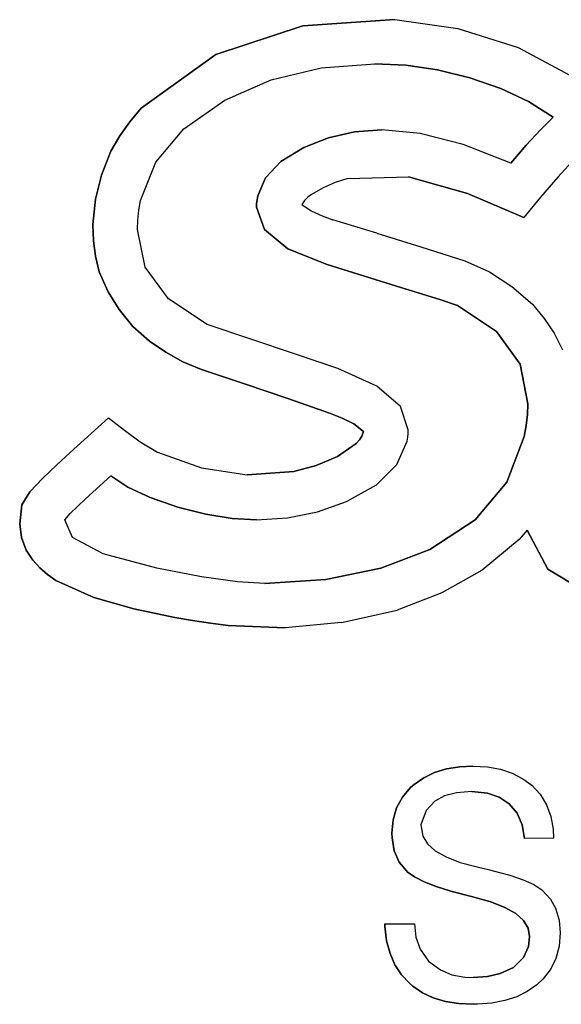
# Model space of a CAD drawing. Header units: inches. Extents: x 1390 to 5322, y 201 to 2979.
# Tile 73 of 85: x 3750 to 3756, y 2219 to 2230. Entities that reach past the tile are written whole.
import ezdxf

# ---------------------------------------------------------------- set-up
doc = ezdxf.new("R2010")
doc.units = ezdxf.units.IN
doc.header["$MEASUREMENT"] = 0
doc.layers.add('LV_PANEL MOUNT', color=7, linetype='Continuous')

# ---------------------------------------------------------------- blocks, each defined once
blk = doc.blocks.new('IHM_SSW06')
at = {"color": 7, "linetype": 'Continuous'}
for p, q in [((3.6622, 1.9663), (3.5591, 1.9594)), ((3.5591, 1.9594), (3.6622, 1.9663)), ((3.6622, 1.9663), (3.7327, 1.9563)), ((3.6622, 1.9663), (3.6622, 1.9663)), ((3.4615, 1.9271), (3.5591, 1.9594)), ((3.5591, 1.9594), (3.4615, 1.9271)), ((3.5591, 1.9594), (3.5591, 1.9594)), ((3.7327, 1.9563), (3.8006, 1.9349)), ((3.8006, 1.9349), (3.8634, 1.9015)), ((3.3777, 1.8671), (3.4615, 1.9271)), ((3.4615, 1.9271), (3.3777, 1.8671)), ((3.4615, 1.9271), (3.4615, 1.9271)), ((3.5236, 1.8987), (3.5797, 1.9124)), ((3.5797, 1.9124), (3.6398, 1.9169)), ((3.6398, 1.9169), (3.6746, 1.9152)), ((3.6746, 1.9152), (3.6398, 1.9169)), ((3.6746, 1.9152), (3.7101, 1.9099)), ((3.6746, 1.9152), (3.6746, 1.9152)), ((3.7101, 1.9099), (3.6746, 1.9152)), ((3.7101, 1.9099), (3.7462, 1.901)), ((3.7101, 1.9099), (3.7101, 1.9099)), ((3.7462, 1.901), (3.7101, 1.9099)), ((3.7462, 1.901), (3.781, 1.889)), ((3.7462, 1.901), (3.7462, 1.901)), ((3.781, 1.889), (3.7462, 1.901)), ((3.4716, 1.8759), (3.5236, 1.8987)), ((3.781, 1.889), (3.8122, 1.8743)), ((3.781, 1.889), (3.781, 1.889)), ((3.8122, 1.8743), (3.781, 1.889)), ((3.365, 1.8517), (3.3777, 1.8671)), ((3.3777, 1.8671), (3.365, 1.8517)), ((3.3777, 1.8671), (3.3777, 1.8671)), ((3.4256, 1.8439), (3.4716, 1.8759)), ((3.8122, 1.8743), (3.8399, 1.8568)), ((3.8122, 1.8743), (3.8122, 1.8743)), ((3.8399, 1.8568), (3.8122, 1.8743)), ((3.8399, 1.8568), (3.8255, 1.8426)), ((3.8255, 1.8426), (3.8399, 1.8568)), ((3.8399, 1.8568), (3.8399, 1.8568)), ((3.3538, 1.8358), (3.365, 1.8517)), ((3.365, 1.8517), (3.3538, 1.8358)), ((3.365, 1.8517), (3.365, 1.8517)), ((3.3436, 1.8186), (3.3538, 1.8358)), ((3.3538, 1.8358), (3.3436, 1.8186)), ((3.3538, 1.8358), (3.3538, 1.8358)), ((3.394, 1.8065), (3.4256, 1.8439)), ((3.5879, 1.8339), (3.56, 1.8229)), ((3.56, 1.8229), (3.5879, 1.8339)), ((3.6171, 1.8405), (3.5879, 1.8339)), ((3.5879, 1.8339), (3.6171, 1.8405)), ((3.5879, 1.8339), (3.5879, 1.8339)), ((3.6476, 1.8427), (3.6171, 1.8405)), ((3.6171, 1.8405), (3.6476, 1.8427)), ((3.6171, 1.8405), (3.6171, 1.8405)), ((3.6907, 1.8386), (3.6476, 1.8427)), ((3.6476, 1.8427), (3.6476, 1.8427)), ((3.739, 1.8261), (3.6907, 1.8386)), ((3.8255, 1.8426), (3.8097, 1.8254)), ((3.8097, 1.8254), (3.8255, 1.8426)), ((3.8255, 1.8426), (3.8255, 1.8426)), ((3.56, 1.8229), (3.5344, 1.8071)), ((3.5344, 1.8071), (3.56, 1.8229)), ((3.56, 1.8229), (3.56, 1.8229)), ((3.7925, 1.8053), (3.739, 1.8261)), ((3.8097, 1.8254), (3.7925, 1.8053)), ((3.7925, 1.8053), (3.8097, 1.8254)), ((3.8097, 1.8254), (3.8097, 1.8254)), ((3.3331, 1.7918), (3.3436, 1.8186)), ((3.3436, 1.8186), (3.3331, 1.7918)), ((3.3436, 1.8186), (3.3436, 1.8186)), ((3.3769, 1.7635), (3.394, 1.8065)), ((3.5344, 1.8071), (3.5172, 1.789)), ((3.5172, 1.789), (3.5344, 1.8071)), ((3.5344, 1.8071), (3.5344, 1.8071)), ((3.8649, 1.8114), (3.8449, 1.7896)), ((3.3265, 1.7648), (3.3331, 1.7918)), ((3.3331, 1.7918), (3.3265, 1.7648)), ((3.3331, 1.7918), (3.3331, 1.7918)), ((3.6094, 1.788), (3.6775, 1.79)), ((3.7437, 1.7713), (3.6775, 1.79)), ((3.6775, 1.79), (3.7437, 1.7713)), ((3.8449, 1.7896), (3.8258, 1.7672)), ((3.5172, 1.789), (3.5084, 1.7685)), ((3.5084, 1.7685), (3.5172, 1.789)), ((3.5172, 1.789), (3.5172, 1.789)), ((3.5952, 1.7835), (3.5818, 1.7777)), ((3.6094, 1.788), (3.5952, 1.7835)), ((3.5084, 1.7685), (3.5076, 1.7643)), ((3.5076, 1.7643), (3.5084, 1.7685)), ((3.5084, 1.7685), (3.5084, 1.7685)), ((3.5688, 1.7703), (3.5646, 1.767)), ((3.5818, 1.7777), (3.5688, 1.7703)), ((3.8068, 1.7445), (3.7437, 1.7713)), ((3.7437, 1.7713), (3.8068, 1.7445)), ((3.7437, 1.7713), (3.7437, 1.7713)), ((3.3234, 1.7364), (3.3265, 1.7648)), ((3.3265, 1.7648), (3.3234, 1.7364)), ((3.3265, 1.7648), (3.3265, 1.7648)), ((3.3749, 1.7524), (3.3769, 1.7635)), ((3.5071, 1.76), (3.507, 1.7558)), ((3.507, 1.7558), (3.5071, 1.76)), ((3.5076, 1.7643), (3.5071, 1.76)), ((3.5071, 1.76), (3.5076, 1.7643)), ((3.5071, 1.76), (3.5071, 1.76)), ((3.5076, 1.7643), (3.5076, 1.7643)), ((3.5607, 1.7633), (3.5577, 1.7589)), ((3.5577, 1.7589), (3.5684, 1.7518)), ((3.5646, 1.767), (3.5607, 1.7633)), ((3.8258, 1.7672), (3.8068, 1.7445)), ((3.3738, 1.7415), (3.3749, 1.7524)), ((3.507, 1.7558), (3.5158, 1.7307)), ((3.507, 1.7558), (3.507, 1.7558)), ((3.5158, 1.7307), (3.507, 1.7558)), ((3.5684, 1.7518), (3.5805, 1.7463)), ((3.5805, 1.7463), (3.5925, 1.7419)), ((3.3241, 1.7183), (3.3234, 1.7364)), ((3.3234, 1.7364), (3.3234, 1.7364)), ((3.3234, 1.7364), (3.3241, 1.7183)), ((3.3734, 1.731), (3.3738, 1.7415)), ((3.642, 1.7266), (3.5925, 1.7419)), ((3.8068, 1.7445), (3.8068, 1.7445)), ((3.3821, 1.6887), (3.3734, 1.731)), ((3.5158, 1.7307), (3.5422, 1.7093)), ((3.5158, 1.7307), (3.5158, 1.7307)), ((3.5422, 1.7093), (3.5158, 1.7307)), ((3.642, 1.7266), (3.6915, 1.7114)), ((3.3265, 1.7009), (3.3241, 1.7183)), ((3.3241, 1.7183), (3.3265, 1.7009)), ((3.3241, 1.7183), (3.3241, 1.7183)), ((3.5422, 1.7093), (3.5861, 1.6915)), ((3.5422, 1.7093), (3.5422, 1.7093)), ((3.5861, 1.6915), (3.5422, 1.7093)), ((3.6915, 1.7114), (3.7408, 1.6956)), ((3.3306, 1.6833), (3.3265, 1.7009)), ((3.3265, 1.7009), (3.3306, 1.6833)), ((3.3265, 1.7009), (3.3265, 1.7009)), ((3.5861, 1.6915), (3.6639, 1.6675)), ((3.5861, 1.6915), (3.5861, 1.6915)), ((3.6639, 1.6675), (3.5861, 1.6915)), ((3.7408, 1.6956), (3.7684, 1.6834)), ((3.3405, 1.6608), (3.3306, 1.6833)), ((3.3306, 1.6833), (3.3405, 1.6608)), ((3.3306, 1.6833), (3.3306, 1.6833)), ((3.4082, 1.6531), (3.3821, 1.6887)), ((3.7684, 1.6834), (3.7936, 1.6669)), ((3.3528, 1.641), (3.3405, 1.6608)), ((3.3405, 1.6608), (3.3528, 1.641)), ((3.3405, 1.6608), (3.3405, 1.6608)), ((3.6639, 1.6675), (3.7127, 1.6522)), ((3.6639, 1.6675), (3.6639, 1.6675)), ((3.7127, 1.6522), (3.6639, 1.6675)), ((3.7936, 1.6669), (3.8165, 1.6473)), ((3.4518, 1.6243), (3.4082, 1.6531)), ((3.7127, 1.6522), (3.7324, 1.6455)), ((3.7127, 1.6522), (3.7127, 1.6522)), ((3.7324, 1.6455), (3.7127, 1.6522)), ((3.8165, 1.6473), (3.8299, 1.6312)), ((3.3684, 1.622), (3.3528, 1.641)), ((3.3528, 1.641), (3.3684, 1.622)), ((3.3528, 1.641), (3.3528, 1.641)), ((3.7324, 1.6455), (3.7764, 1.6166)), ((3.7324, 1.6455), (3.7324, 1.6455)), ((3.7764, 1.6166), (3.7324, 1.6455)), ((3.5008, 1.6078), (3.4518, 1.6243)), ((3.8299, 1.6312), (3.8409, 1.6145)), ((3.3868, 1.6058), (3.3684, 1.622)), ((3.3684, 1.622), (3.3868, 1.6058)), ((3.3684, 1.622), (3.3684, 1.622)), ((3.7764, 1.6166), (3.8028, 1.5798)), ((3.7764, 1.6166), (3.7764, 1.6166)), ((3.8028, 1.5798), (3.7764, 1.6166)), ((3.8409, 1.6145), (3.8503, 1.5959)), ((3.4053, 1.5931), (3.3868, 1.6058)), ((3.3868, 1.6058), (3.4053, 1.5931)), ((3.3868, 1.6058), (3.3868, 1.6058)), ((3.5496, 1.5913), (3.5008, 1.6078)), ((3.4244, 1.5824), (3.4053, 1.5931)), ((3.4053, 1.5931), (3.4244, 1.5824)), ((3.4053, 1.5931), (3.4053, 1.5931)), ((3.5981, 1.5748), (3.5496, 1.5913)), ((3.4451, 1.5738), (3.4244, 1.5824)), ((3.4244, 1.5824), (3.4451, 1.5738)), ((3.4244, 1.5824), (3.4244, 1.5824)), ((3.8028, 1.5798), (3.8116, 1.5353)), ((3.8028, 1.5798), (3.8028, 1.5798)), ((3.8116, 1.5353), (3.8028, 1.5798)), ((3.4935, 1.5576), (3.4451, 1.5738)), ((3.4451, 1.5738), (3.4935, 1.5576)), ((3.4451, 1.5738), (3.4451, 1.5738)), ((3.6421, 1.5553), (3.5981, 1.5748)), ((3.542, 1.5414), (3.4935, 1.5576)), ((3.4935, 1.5576), (3.542, 1.5414)), ((3.4935, 1.5576), (3.4935, 1.5576)), ((3.6685, 1.5324), (3.6421, 1.5553)), ((3.5901, 1.5246), (3.542, 1.5414)), ((3.542, 1.5414), (3.5901, 1.5246)), ((3.542, 1.5414), (3.542, 1.5414)), ((3.603, 1.5194), (3.5901, 1.5246)), ((3.5901, 1.5246), (3.603, 1.5194)), ((3.5901, 1.5246), (3.5901, 1.5246)), ((3.6773, 1.5063), (3.6685, 1.5324)), ((3.8116, 1.5353), (3.8111, 1.5233)), ((3.8111, 1.5233), (3.8116, 1.5353)), ((3.8116, 1.5353), (3.8116, 1.5353)), ((3.2981, 1.4808), (3.3408, 1.5197)), ((3.3408, 1.5197), (3.2981, 1.4808)), ((3.3408, 1.5197), (3.3587, 1.5058)), ((3.3408, 1.5197), (3.3408, 1.5197)), ((3.6161, 1.5128), (3.603, 1.5194)), ((3.603, 1.5194), (3.6161, 1.5128)), ((3.603, 1.5194), (3.603, 1.5194)), ((3.8111, 1.5233), (3.8097, 1.5111)), ((3.8097, 1.5111), (3.8111, 1.5233)), ((3.8111, 1.5233), (3.8111, 1.5233)), ((3.3587, 1.5058), (3.3766, 1.4926)), ((3.6161, 1.5128), (3.6269, 1.5043)), ((3.6161, 1.5128), (3.6161, 1.5128)), ((3.6269, 1.5043), (3.6161, 1.5128)), ((3.625, 1.4992), (3.6269, 1.5043)), ((3.6269, 1.5043), (3.625, 1.4992)), ((3.6269, 1.5043), (3.6269, 1.5043)), ((3.6772, 1.502), (3.6773, 1.5063)), ((3.8097, 1.5111), (3.8074, 1.4985)), ((3.8074, 1.4985), (3.8097, 1.5111)), ((3.8097, 1.5111), (3.8097, 1.5111)), ((3.3766, 1.4926), (3.3958, 1.4812)), ((3.6189, 1.4908), (3.6224, 1.495)), ((3.6224, 1.495), (3.6189, 1.4908)), ((3.6224, 1.495), (3.625, 1.4992)), ((3.625, 1.4992), (3.6224, 1.495)), ((3.6224, 1.495), (3.6224, 1.495)), ((3.625, 1.4992), (3.625, 1.4992)), ((3.6643, 1.4672), (3.6759, 1.4935)), ((3.6759, 1.4935), (3.6767, 1.4978)), ((3.6767, 1.4978), (3.6772, 1.502)), ((3.8074, 1.4985), (3.7877, 1.4474)), ((3.7877, 1.4474), (3.8074, 1.4985)), ((3.8074, 1.4985), (3.8074, 1.4985)), ((3.2825, 1.4665), (3.2981, 1.4808)), ((3.2981, 1.4808), (3.2825, 1.4665)), ((3.2981, 1.4808), (3.2981, 1.4808)), ((3.3958, 1.4812), (3.4453, 1.4637)), ((3.6189, 1.4908), (3.5977, 1.4762)), ((3.5977, 1.4762), (3.6189, 1.4908)), ((3.6189, 1.4908), (3.6189, 1.4908)), ((3.5738, 1.4661), (3.5977, 1.4762)), ((3.5977, 1.4762), (3.5738, 1.4661)), ((3.5977, 1.4762), (3.5977, 1.4762)), ((3.2672, 1.452), (3.2825, 1.4665)), ((3.2825, 1.4665), (3.2672, 1.452)), ((3.2825, 1.4665), (3.2825, 1.4665)), ((3.4453, 1.4637), (3.4966, 1.4558)), ((3.4966, 1.4558), (3.5488, 1.4593)), ((3.5488, 1.4593), (3.4966, 1.4558)), ((3.5488, 1.4593), (3.5738, 1.4661)), ((3.5738, 1.4661), (3.5488, 1.4593)), ((3.5488, 1.4593), (3.5488, 1.4593)), ((3.5738, 1.4661), (3.5738, 1.4661)), ((3.6417, 1.4445), (3.6643, 1.4672)), ((3.2527, 1.4366), (3.2672, 1.452)), ((3.2672, 1.452), (3.2527, 1.4366)), ((3.2672, 1.452), (3.2672, 1.452)), ((3.3153, 1.4287), (3.3437, 1.4547)), ((3.3437, 1.4547), (3.3627, 1.442)), ((3.3627, 1.442), (3.3437, 1.4547)), ((3.7877, 1.4474), (3.7524, 1.4052)), ((3.7524, 1.4052), (3.7877, 1.4474)), ((3.7877, 1.4474), (3.7877, 1.4474)), ((3.2436, 1.4219), (3.2527, 1.4366)), ((3.2527, 1.4366), (3.2436, 1.4219)), ((3.2527, 1.4366), (3.2527, 1.4366)), ((3.3627, 1.442), (3.3877, 1.4302)), ((3.3627, 1.442), (3.3627, 1.442)), ((3.3877, 1.4302), (3.3627, 1.442)), ((3.608, 1.4257), (3.6417, 1.4445)), ((3.2981, 1.4123), (3.3153, 1.4287)), ((3.3877, 1.4302), (3.4186, 1.4193)), ((3.3877, 1.4302), (3.3877, 1.4302)), ((3.4186, 1.4193), (3.3877, 1.4302)), ((3.5754, 1.4143), (3.608, 1.4257)), ((3.2413, 1.4008), (3.2436, 1.4219)), ((3.2436, 1.4219), (3.2413, 1.4008)), ((3.2436, 1.4219), (3.2436, 1.4219)), ((3.4186, 1.4193), (3.4501, 1.4115)), ((3.4186, 1.4193), (3.4186, 1.4193)), ((3.4501, 1.4115), (3.4186, 1.4193)), ((3.5418, 1.4075), (3.5754, 1.4143)), ((3.2921, 1.4052), (3.2981, 1.4123)), ((3.3004, 1.3853), (3.2921, 1.4052)), ((3.4501, 1.4115), (3.4795, 1.4068)), ((3.4501, 1.4115), (3.4501, 1.4115)), ((3.4795, 1.4068), (3.4501, 1.4115)), ((3.4795, 1.4068), (3.507, 1.4052)), ((3.4795, 1.4068), (3.4795, 1.4068)), ((3.507, 1.4052), (3.4795, 1.4068)), ((3.507, 1.4052), (3.5418, 1.4075)), ((3.507, 1.4052), (3.507, 1.4052)), ((3.7524, 1.4052), (3.7013, 1.372)), ((3.7013, 1.372), (3.7524, 1.4052)), ((3.7524, 1.4052), (3.7524, 1.4052)), ((3.2433, 1.3853), (3.2413, 1.4008)), ((3.2413, 1.4008), (3.2413, 1.4008)), ((3.2413, 1.4008), (3.2433, 1.3853)), ((3.8108, 1.3936), (3.8016, 1.3831)), ((3.8337, 1.3498), (3.8108, 1.3936)), ((3.8108, 1.3936), (3.8337, 1.3498)), ((3.2486, 1.3713), (3.2433, 1.3853)), ((3.2433, 1.3853), (3.2486, 1.3713)), ((3.2433, 1.3853), (3.2433, 1.3853)), ((3.3348, 1.3672), (3.3004, 1.3853)), ((3.8016, 1.3831), (3.7602, 1.3488)), ((3.2559, 1.3598), (3.2486, 1.3713)), ((3.2486, 1.3713), (3.2559, 1.3598)), ((3.2486, 1.3713), (3.2486, 1.3713)), ((3.7013, 1.372), (3.6465, 1.3508)), ((3.6465, 1.3508), (3.7013, 1.372)), ((3.7013, 1.372), (3.7013, 1.372)), ((3.264, 1.3514), (3.2559, 1.3598)), ((3.2559, 1.3598), (3.264, 1.3514)), ((3.2559, 1.3598), (3.2559, 1.3598)), ((3.3953, 1.3508), (3.3348, 1.3672)), ((3.2724, 1.344), (3.264, 1.3514)), ((3.264, 1.3514), (3.2724, 1.344)), ((3.264, 1.3514), (3.264, 1.3514)), ((3.4452, 1.3414), (3.3953, 1.3508)), ((3.6465, 1.3508), (3.5848, 1.3381)), ((3.5848, 1.3381), (3.6465, 1.3508)), ((3.6465, 1.3508), (3.6465, 1.3508)), ((3.7602, 1.3488), (3.7148, 1.3232)), ((3.8774, 1.3236), (3.8337, 1.3498)), ((3.8337, 1.3498), (3.8774, 1.3236)), ((3.8337, 1.3498), (3.8337, 1.3498)), ((3.2818, 1.3371), (3.2724, 1.344)), ((3.2724, 1.344), (3.2818, 1.3371)), ((3.2724, 1.344), (3.2724, 1.344)), ((3.2818, 1.3371), (3.2818, 1.3371)), ((3.3244, 1.3179), (3.2818, 1.3371)), ((3.2818, 1.3371), (3.3244, 1.3179)), ((3.4855, 1.3357), (3.4452, 1.3414)), ((3.5848, 1.3381), (3.5162, 1.3338)), ((3.5162, 1.3338), (3.5848, 1.3381)), ((3.5848, 1.3381), (3.5848, 1.3381)), ((3.5162, 1.3338), (3.4855, 1.3357)), ((3.3695, 1.3052), (3.3244, 1.3179)), ((3.3244, 1.3179), (3.3695, 1.3052)), ((3.3244, 1.3179), (3.3244, 1.3179)), ((3.7148, 1.3232), (3.6647, 1.304)), ((3.3695, 1.3052), (3.3695, 1.3052)), ((3.4154, 1.2958), (3.3695, 1.3052)), ((3.3695, 1.3052), (3.4154, 1.2958)), ((3.6025, 1.2901), (3.6647, 1.304)), ((3.4353, 1.2923), (3.4154, 1.2958)), ((3.4154, 1.2958), (3.4353, 1.2923)), ((3.4154, 1.2958), (3.4154, 1.2958)), ((3.4552, 1.2892), (3.4353, 1.2923)), ((3.4353, 1.2923), (3.4552, 1.2892)), ((3.4353, 1.2923), (3.4353, 1.2923)), ((3.4753, 1.2865), (3.4552, 1.2892)), ((3.4552, 1.2892), (3.4753, 1.2865)), ((3.4552, 1.2892), (3.4552, 1.2892)), ((3.539, 1.2841), (3.4753, 1.2865)), ((3.4753, 1.2865), (3.539, 1.2841)), ((3.4753, 1.2865), (3.4753, 1.2865)), ((3.6025, 1.2901), (3.539, 1.2841)), ((3.539, 1.2841), (3.539, 1.2841)), ((3.7203, 1.1257), (3.7353, 1.1281)), ((3.7353, 1.1281), (3.7203, 1.1257)), ((3.7353, 1.1281), (3.7496, 1.1289)), ((3.7496, 1.1289), (3.7353, 1.1281)), ((3.7353, 1.1281), (3.7353, 1.1281)), ((3.7496, 1.1289), (3.766, 1.128)), ((3.7496, 1.1289), (3.7496, 1.1289)), ((3.766, 1.128), (3.7807, 1.1254)), ((3.6837, 1.1083), (3.6946, 1.1159)), ((3.6946, 1.1159), (3.6837, 1.1083)), ((3.6946, 1.1159), (3.7068, 1.1217)), ((3.7068, 1.1217), (3.6946, 1.1159)), ((3.6946, 1.1159), (3.6946, 1.1159)), ((3.7068, 1.1217), (3.7203, 1.1257)), ((3.7203, 1.1257), (3.7068, 1.1217)), ((3.7068, 1.1217), (3.7068, 1.1217)), ((3.7203, 1.1257), (3.7203, 1.1257)), ((3.7807, 1.1254), (3.794, 1.121)), ((3.794, 1.121), (3.8059, 1.1148)), ((3.6707, 1.0942), (3.6797, 1.1048)), ((3.6797, 1.1048), (3.6707, 1.0942)), ((3.6837, 1.1083), (3.6797, 1.1048)), ((3.6797, 1.1048), (3.6797, 1.1048)), ((3.6797, 1.1048), (3.6837, 1.1083)), ((3.6837, 1.1083), (3.6837, 1.1083)), ((3.8059, 1.1148), (3.8159, 1.1074)), ((3.8159, 1.1074), (3.8252, 1.0973)), ((3.6642, 1.0821), (3.6707, 1.0942)), ((3.6707, 1.0942), (3.6642, 1.0821)), ((3.6707, 1.0942), (3.6707, 1.0942)), ((3.7178, 1.0954), (3.707, 1.0895)), ((3.7314, 1.0991), (3.7178, 1.0954)), ((3.7485, 1.1006), (3.7314, 1.0991)), ((3.766, 1.0985), (3.7485, 1.1006)), ((3.7485, 1.1006), (3.766, 1.0985)), ((3.7792, 1.094), (3.766, 1.0985)), ((3.766, 1.0985), (3.7792, 1.094)), ((3.766, 1.0985), (3.766, 1.0985)), ((3.7904, 1.0867), (3.7792, 1.094)), ((3.7792, 1.094), (3.7904, 1.0867)), ((3.7792, 1.094), (3.7792, 1.094)), ((3.8252, 1.0973), (3.8322, 1.0856)), ((3.707, 1.0895), (3.6972, 1.0791)), ((3.7993, 1.076), (3.7904, 1.0867)), ((3.7904, 1.0867), (3.7993, 1.076)), ((3.7904, 1.0867), (3.7904, 1.0867)), ((3.8322, 1.0856), (3.8371, 1.0725)), ((3.6603, 1.0687), (3.6642, 1.0821)), ((3.6642, 1.0821), (3.6603, 1.0687)), ((3.6642, 1.0821), (3.6642, 1.0821)), ((3.6972, 1.0791), (3.6912, 1.0632)), ((3.8049, 1.0632), (3.7993, 1.076)), ((3.7993, 1.076), (3.8049, 1.0632)), ((3.7993, 1.076), (3.7993, 1.076)), ((3.8371, 1.0725), (3.8397, 1.058)), ((3.659, 1.0537), (3.6603, 1.0687)), ((3.6603, 1.0687), (3.659, 1.0537)), ((3.6603, 1.0687), (3.6603, 1.0687)), ((3.6912, 1.0632), (3.6937, 1.0503)), ((3.8075, 1.0477), (3.8049, 1.0632)), ((3.8049, 1.0632), (3.8075, 1.0477)), ((3.8049, 1.0632), (3.8049, 1.0632)), ((3.6591, 1.0486), (3.659, 1.0537)), ((3.659, 1.0537), (3.659, 1.0537)), ((3.659, 1.0537), (3.6591, 1.0486)), ((3.6937, 1.0503), (3.6989, 1.0417)), ((3.8397, 1.058), (3.8403, 1.0479)), ((3.6616, 1.0338), (3.6591, 1.0486)), ((3.6591, 1.0486), (3.6616, 1.0338)), ((3.6591, 1.0486), (3.6591, 1.0486)), ((3.6989, 1.0417), (3.7076, 1.0339)), ((3.8403, 1.0479), (3.8075, 1.0477)), ((3.8075, 1.0477), (3.8075, 1.0477)), ((3.6671, 1.0212), (3.6616, 1.0338)), ((3.6616, 1.0338), (3.6671, 1.0212)), ((3.6616, 1.0338), (3.6616, 1.0338)), ((3.7076, 1.0339), (3.7198, 1.0271)), ((3.6756, 1.011), (3.6671, 1.0212)), ((3.6671, 1.0212), (3.6756, 1.011)), ((3.6671, 1.0212), (3.6671, 1.0212)), ((3.7198, 1.0271), (3.7356, 1.0209)), ((3.7356, 1.0209), (3.7545, 1.0159)), ((3.6762, 1.0104), (3.6756, 1.011)), ((3.6756, 1.011), (3.6762, 1.0104)), ((3.6756, 1.011), (3.6756, 1.011)), ((3.6843, 1.0046), (3.6762, 1.0104)), ((3.6762, 1.0104), (3.6843, 1.0046)), ((3.6762, 1.0104), (3.6762, 1.0104)), ((3.7545, 1.0159), (3.7688, 1.0124)), ((3.7688, 1.0124), (3.7724, 1.0115)), ((3.7724, 1.0115), (3.7911, 1.0066)), ((3.7911, 1.0066), (3.8062, 1.0014)), ((3.6952, 0.9991), (3.6843, 1.0046)), ((3.6843, 1.0046), (3.6952, 0.9991)), ((3.6843, 1.0046), (3.6843, 1.0046)), ((3.7087, 0.9937), (3.6952, 0.9991)), ((3.6952, 0.9991), (3.7087, 0.9937)), ((3.6952, 0.9991), (3.6952, 0.9991)), ((3.8062, 1.0014), (3.8182, 0.996)), ((3.8182, 0.996), (3.827, 0.9902)), ((3.7249, 0.9885), (3.7087, 0.9937)), ((3.7087, 0.9937), (3.7249, 0.9885)), ((3.7087, 0.9937), (3.7087, 0.9937)), ((3.7438, 0.9836), (3.7249, 0.9885)), ((3.7249, 0.9885), (3.7438, 0.9836)), ((3.7249, 0.9885), (3.7249, 0.9885)), ((3.7496, 0.9822), (3.7438, 0.9836)), ((3.7438, 0.9836), (3.7496, 0.9822)), ((3.7438, 0.9836), (3.7438, 0.9836)), ((3.827, 0.9902), (3.8367, 0.9796)), ((3.7507, 0.9819), (3.7496, 0.9822)), ((3.7496, 0.9822), (3.7507, 0.9819)), ((3.7496, 0.9822), (3.7496, 0.9822)), ((3.77, 0.9766), (3.7507, 0.9819)), ((3.7507, 0.9819), (3.77, 0.9766)), ((3.7507, 0.9819), (3.7507, 0.9819)), ((3.7856, 0.9703), (3.77, 0.9766)), ((3.77, 0.9766), (3.7856, 0.9703)), ((3.77, 0.9766), (3.77, 0.9766)), ((3.8367, 0.9796), (3.8423, 0.9694)), ((3.7978, 0.9634), (3.7856, 0.9703)), ((3.7856, 0.9703), (3.7978, 0.9634)), ((3.7856, 0.9703), (3.7856, 0.9703)), ((3.8065, 0.9556), (3.7978, 0.9634)), ((3.7978, 0.9634), (3.8065, 0.9556)), ((3.7978, 0.9634), (3.7978, 0.9634)), ((3.8423, 0.9694), (3.8465, 0.9559)), ((3.651, 0.9488), (3.6508, 0.9521)), ((3.6508, 0.9521), (3.6842, 0.9521)), ((3.6508, 0.9521), (3.651, 0.9488)), ((3.6508, 0.9521), (3.6508, 0.9521)), ((3.6842, 0.9521), (3.6859, 0.937)), ((3.8117, 0.9472), (3.8065, 0.9556)), ((3.8065, 0.9556), (3.8117, 0.9472)), ((3.8065, 0.9556), (3.8065, 0.9556)), ((3.8465, 0.9559), (3.8477, 0.9419)), ((3.653, 0.933), (3.651, 0.9488)), ((3.651, 0.9488), (3.653, 0.933)), ((3.651, 0.9488), (3.651, 0.9488)), ((3.8134, 0.9379), (3.8117, 0.9472)), ((3.8117, 0.9472), (3.8134, 0.9379)), ((3.8117, 0.9472), (3.8117, 0.9472)), ((3.8477, 0.9419), (3.8465, 0.9269)), ((3.6568, 0.9188), (3.653, 0.933)), ((3.653, 0.933), (3.6568, 0.9188)), ((3.653, 0.933), (3.653, 0.933)), ((3.6859, 0.937), (3.6906, 0.9237)), ((3.812, 0.9267), (3.8134, 0.9379)), ((3.8134, 0.9379), (3.812, 0.9267)), ((3.8134, 0.9379), (3.8134, 0.9379)), ((3.6623, 0.9061), (3.6568, 0.9188)), ((3.6568, 0.9188), (3.6623, 0.9061)), ((3.6568, 0.9188), (3.6568, 0.9188)), ((3.6906, 0.9237), (3.6998, 0.91)), ((3.8065, 0.9143), (3.812, 0.9267)), ((3.812, 0.9267), (3.8065, 0.9143)), ((3.812, 0.9267), (3.812, 0.9267)), ((3.8465, 0.9269), (3.8429, 0.9131)), ((3.6695, 0.8949), (3.6623, 0.9061)), ((3.6623, 0.9061), (3.6695, 0.8949)), ((3.6623, 0.9061), (3.6623, 0.9061)), ((3.6998, 0.91), (3.7134, 0.9003)), ((3.7953, 0.9028), (3.8065, 0.9143)), ((3.8065, 0.9143), (3.7953, 0.9028)), ((3.8065, 0.9143), (3.8065, 0.9143)), ((3.8429, 0.9131), (3.8368, 0.9009)), ((3.6785, 0.8853), (3.6695, 0.8949)), ((3.6695, 0.8949), (3.6785, 0.8853)), ((3.6695, 0.8949), (3.6695, 0.8949)), ((3.7134, 0.9003), (3.7261, 0.8949)), ((3.7261, 0.8949), (3.7406, 0.8922)), ((3.7663, 0.8928), (3.7805, 0.8961)), ((3.7805, 0.8961), (3.7663, 0.8928)), ((3.7805, 0.8961), (3.7953, 0.9028)), ((3.7953, 0.9028), (3.7805, 0.8961)), ((3.7805, 0.8961), (3.7805, 0.8961)), ((3.7953, 0.9028), (3.7953, 0.9028)), ((3.8368, 0.9009), (3.8284, 0.8899)), ((3.6823, 0.8821), (3.6785, 0.8853)), ((3.6785, 0.8853), (3.6823, 0.8821)), ((3.6785, 0.8853), (3.6785, 0.8853)), ((3.7406, 0.8922), (3.7501, 0.8917)), ((3.7501, 0.8917), (3.7663, 0.8928)), ((3.7663, 0.8928), (3.7501, 0.8917)), ((3.7663, 0.8928), (3.7663, 0.8928)), ((3.8284, 0.8899), (3.8215, 0.8834)), ((3.6823, 0.8821), (3.6932, 0.8747)), ((3.6823, 0.8821), (3.6823, 0.8821)), ((3.6932, 0.8747), (3.6823, 0.8821)), ((3.7053, 0.8691), (3.6932, 0.8747)), ((3.6932, 0.8747), (3.7053, 0.8691)), ((3.6932, 0.8747), (3.6932, 0.8747)), ((3.8108, 0.876), (3.7989, 0.8701)), ((3.8215, 0.8834), (3.8108, 0.876)), ((3.7189, 0.8649), (3.7053, 0.8691)), ((3.7053, 0.8691), (3.7189, 0.8649)), ((3.7053, 0.8691), (3.7053, 0.8691)), ((3.7339, 0.8626), (3.7189, 0.8649)), ((3.7189, 0.8649), (3.7339, 0.8626)), ((3.7189, 0.8649), (3.7189, 0.8649)), ((3.7504, 0.8617), (3.7339, 0.8626)), ((3.7339, 0.8626), (3.7504, 0.8617)), ((3.7339, 0.8626), (3.7339, 0.8626)), ((3.7548, 0.8619), (3.7504, 0.8617)), ((3.7504, 0.8617), (3.7504, 0.8617)), ((3.7709, 0.8631), (3.7548, 0.8619)), ((3.7856, 0.8659), (3.7709, 0.8631)), ((3.7989, 0.8701), (3.7856, 0.8659))]:
    blk.add_line(p, q, dxfattribs=at)

msp = doc.modelspace()

# ---------------------------------------------------------------- block references
at = {"layer": 'LV_PANEL MOUNT', "color": 7, "linetype": 'Continuous', "xscale": 9.928101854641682, "yscale": 9.928101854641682, "zscale": 9.928101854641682}
msp.add_blockref('IHM_SSW06', (3717.974, 2210.448), dxfattribs=at)

doc.saveas('drawing.dxf')
